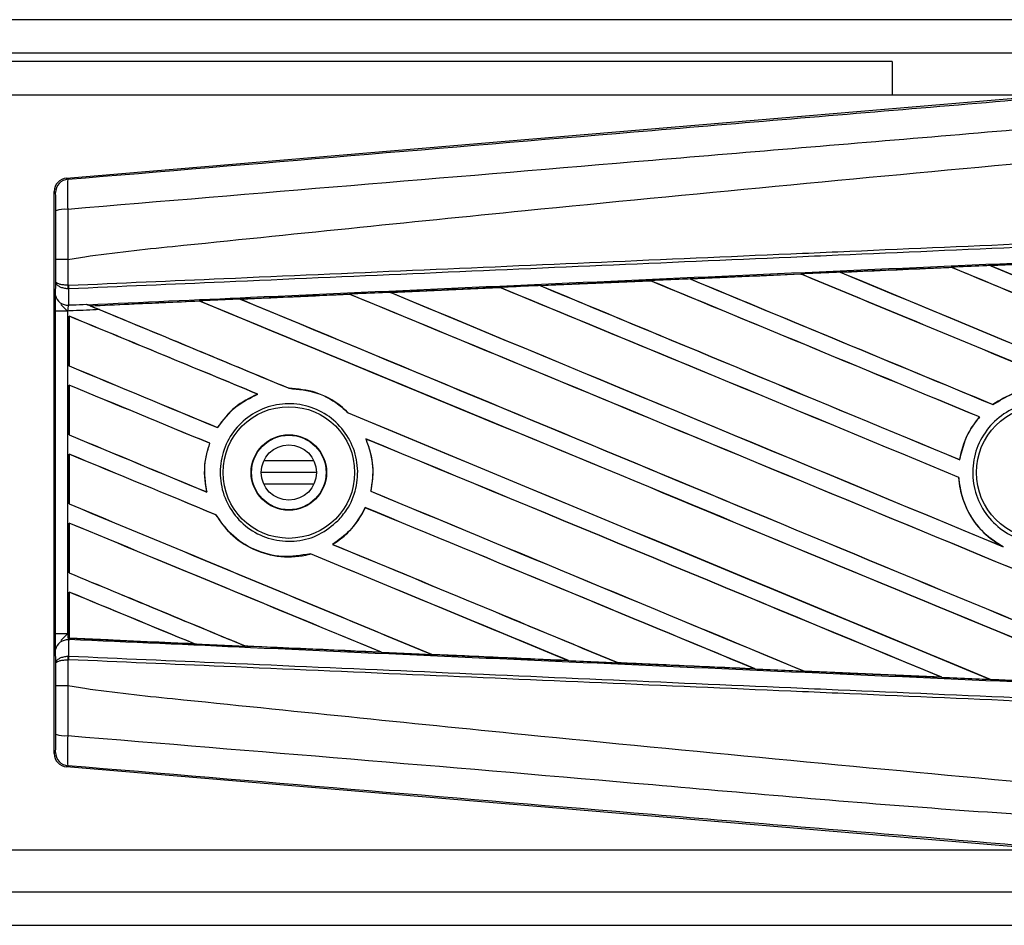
# Model space of a CAD drawing. Header units: millimetres. Extents: x -83 to 702, y 0 to 360.
# Tile 17 of 18: x 623 to 662, y 208 to 244. Entities that reach past the tile are written whole.
import ezdxf

# ---------------------------------------------------------------- set-up
doc = ezdxf.new("R2010")
doc.units = ezdxf.units.MM

msp = doc.modelspace()

# ---------------------------------------------------------------- linework, layer by layer
at = {"color": 7, "linetype": 'Continuous', "lineweight": 25}
for p, q in [((684.312, 243.8042), (180.4374, 243.8042)), ((666.0252, 242.4742), (180.5859, 242.4742)), ((657.713, 242.1417), (179.9536, 242.1417)), ((657.713, 242.1417), (657.713, 240.8118)), ((663.9309, 240.8118), (561.2918, 240.8118)), ((624.9545, 237.5253), (664.3981, 240.8512)), ((624.9545, 237.5253), (625.0064, 237.4776)), ((624.5192, 236.9475), (624.4672, 236.9952)), ((624.4672, 214.7045), (624.4672, 236.9952)), ((624.5269, 233.4104), (624.5269, 234.2965)), ((625.0045, 234.2977), (625.0049, 234.2977)), ((625.0049, 234.2977), (625.0049, 233.2728)), ((661.6121, 234.0546), (666.0295, 234.2499)), ((661.6139, 234.054), (661.6121, 234.0546)), ((661.6327, 234.0492), (661.6139, 234.054)), ((649.6965, 233.5254), (654.0895, 233.7209)), ((654.092, 233.7197), (649.7011, 233.5237)), ((654.0895, 233.7209), (654.092, 233.7197)), ((654.092, 233.7197), (654.0974, 233.7144)), ((655.6557, 233.7893), (655.6528, 233.7903)), ((660.0606, 233.9851), (655.6557, 233.7893)), ((655.6741, 233.7846), (655.6557, 233.7893)), ((660.0592, 233.9858), (660.0606, 233.9851)), ((660.0606, 233.9851), (660.0662, 233.9798)), ((624.5221, 232.8681), (624.5269, 233.4104)), ((625.0049, 233.2728), (625.0259, 233.2728)), ((643.7431, 233.2599), (648.1203, 233.4552)), ((643.7503, 233.2571), (643.7431, 233.2599)), ((643.768, 233.2527), (643.7503, 233.2571)), ((648.1203, 233.4552), (648.1244, 233.4532)), ((648.1244, 233.4532), (648.1298, 233.4481)), ((649.7011, 233.5237), (649.6965, 233.5254)), ((649.7192, 233.5191), (649.7011, 233.5237)), ((625.038, 233.1314), (625.0044, 233.1321)), ((636.1928, 232.917), (636.1979, 232.9122)), ((637.7923, 232.9938), (642.1513, 233.1887)), ((637.8205, 232.9853), (637.8033, 232.9896)), ((642.1513, 233.1887), (642.158, 233.1856)), ((642.158, 233.1856), (642.1633, 233.1806)), ((625.7471, 232.5222), (625.7901, 232.5045)), ((630.2286, 232.6473), (625.9203, 232.4518)), ((625.9363, 232.4477), (625.9203, 232.4518)), ((630.2286, 232.6473), (630.2336, 232.6426)), ((631.8766, 232.717), (631.8599, 232.7212)), ((624.5199, 219.4467), (624.5199, 232.253)), ((624.9978, 232.253), (624.5199, 232.253)), ((624.9978, 232.253), (624.9978, 219.4467)), ((625.0612, 232.0484), (625.0612, 230.0728)), ((625.0642, 232.044), (625.0612, 232.0484)), ((625.0642, 230.0747), (625.0642, 232.044)), ((625.0612, 230.0728), (625.0642, 230.0747)), ((625.0612, 229.3133), (625.0612, 227.3377)), ((625.0642, 229.3089), (625.0612, 229.3133)), ((625.0642, 227.3396), (625.0642, 229.3089)), ((632.5325, 228.9572), (632.5442, 228.9556)), ((633.781, 229.1883), (633.7746, 229.1941)), ((661.7162, 228.5413), (661.7126, 228.5459)), ((636.1331, 228.2153), (636.1244, 228.2158)), ((661.1745, 228.0509), (661.1822, 228.0509)), ((630.9448, 227.6304), (630.9409, 227.6352)), ((625.0612, 227.3377), (625.0642, 227.3396)), ((630.6314, 227.008), (630.6378, 227.0085)), ((636.8293, 227.184), (636.8387, 227.177)), ((625.0612, 226.5782), (625.0612, 224.6026)), ((625.0642, 226.5738), (625.0612, 226.5782)), ((625.0642, 224.6045), (625.0642, 226.5738)), ((634.7675, 226.3153), (632.7804, 226.3153)), ((660.393, 226.3547), (660.3879, 226.36)), ((634.8712, 225.8498), (632.6767, 225.8498)), ((660.3545, 225.6551), (660.3603, 225.6559)), ((630.5225, 225.0706), (630.515, 225.0768)), ((634.7675, 225.3844), (632.7804, 225.3844)), ((637.03, 225.108), (637.0239, 225.1074)), ((625.0612, 224.6026), (625.0642, 224.6045)), ((636.8042, 224.4593), (636.8083, 224.4545)), ((630.8759, 224.1718), (630.8824, 224.1723)), ((625.0612, 223.8431), (625.0612, 221.8675)), ((625.0642, 223.8387), (625.0612, 223.8431)), ((625.0642, 221.8694), (625.0642, 223.8387)), ((635.519, 223), (635.5093, 223.0008)), ((662.1211, 222.9032), (662.0488, 222.9363)), ((634.6282, 222.6239), (634.6324, 222.619)), ((625.0612, 221.8675), (625.0642, 221.8694)), ((625.0612, 221.108), (625.0612, 219.4439)), ((625.0642, 221.1036), (625.0612, 221.108)), ((625.0642, 219.2916), (625.0642, 221.1036)), ((624.9978, 219.4467), (624.5199, 219.4467)), ((624.9978, 219.4467), (625.0612, 219.4439)), ((625.0604, 219.2074), (625.0323, 219.2086)), ((625.0606, 219.2283), (625.0604, 219.2074)), ((625.0612, 219.4439), (625.0612, 219.2763)), ((625.0612, 219.2763), (625.0618, 219.2869)), ((625.0642, 219.2916), (625.0618, 219.2869)), ((625.0618, 219.2869), (630.0098, 219.0623)), ((624.5269, 218.2893), (624.5221, 218.8316)), ((630.0098, 219.0623), (629.9892, 219.0681)), ((632.0355, 218.9755), (632.0417, 218.9703)), ((625.038, 218.5683), (625.0044, 218.5676)), ((625.0049, 218.4269), (625.0049, 217.402)), ((625.0259, 218.4269), (625.0049, 218.4269)), ((637.4385, 218.7265), (637.4171, 218.7326)), ((639.4299, 218.6419), (639.4363, 218.6365)), ((644.86, 218.3928), (644.8378, 218.3991)), ((644.86, 218.3928), (644.8683, 218.3896)), ((624.5269, 217.4032), (624.5269, 218.2893)), ((646.8222, 218.3102), (646.8289, 218.3045)), ((646.8347, 218.3019), (646.8289, 218.3045)), ((646.8289, 218.3045), (652.2742, 218.0611)), ((652.2742, 218.0611), (652.2515, 218.0675)), ((652.2742, 218.0611), (652.279, 218.0593)), ((654.2125, 217.9801), (654.2193, 217.9744)), ((654.2223, 217.9729), (654.2193, 217.9744)), ((659.6839, 217.7305), (654.2223, 217.9729)), ((659.6813, 217.7315), (659.6581, 217.738)), ((659.6813, 217.7315), (659.6839, 217.7305)), ((661.6007, 217.6519), (661.6076, 217.646)), ((661.6091, 217.6452), (661.6076, 217.646)), ((667.0826, 217.4034), (661.6091, 217.6452)), ((625.0049, 217.402), (625.0045, 217.402)), ((624.4672, 214.7045), (624.5192, 214.7522)), ((625.0064, 214.2221), (624.9545, 214.1744)), ((664.3981, 210.8485), (624.9545, 214.1744)), ((561.2918, 210.8879), (663.9309, 210.8879)), ((144.2399, 209.2255), (666.0252, 209.2255)), ((141.1584, 207.8955), (684.312, 207.8955))]:
    msp.add_line(p, q, dxfattribs=at)
at = {"color": 7, "linetype": 'Continuous', "lineweight": 25, "flags": 128}
for points in [[(625.038, 233.1314), (625.0352, 232.8112), (625.0323, 232.4911)], [(625.0323, 219.2086), (625.0352, 218.8885), (625.0358, 218.8193), (625.038, 218.5683)]]:
    msp.add_lwpolyline(points, dxfattribs=at)
at = {"color": 7, "linetype": 'Continuous', "lineweight": 25}
for centre, radius in [((633.774, 225.8498), 2.6104), ((663.6978, 225.8498), 2.6443), ((633.774, 225.8498), 1.4962), ((633.774, 225.8498), 1.4788), ((633.774, 225.8498), 1.0972)]:
    msp.add_circle(centre, radius, dxfattribs=at)
for centre, radius, start, end in [((625.0512, 236.9474), 0.532, 94.82433, 179.99539), ((624.8942, 235.0512), 1.2367, 85.09319, 107.31758), ((626.4768, 233.1971), 1.4738, 177.05597, 182.52778), ((626.5105, 233.3283), 1.4856, 182.14324, 187.61854), ((624.9846, 232.9601), 0.4715, 191.25385, 275.81306), ((624.9846, 218.7396), 0.4715, 84.18694, 168.74615), ((626.4768, 218.5026), 1.4738, 177.47222, 182.94403), ((626.5105, 218.3714), 1.4856, 172.38146, 177.85676), ((624.8942, 216.6485), 1.2367, 252.68242, 274.90681), ((625.0512, 214.7523), 0.532, 180.00461, 265.17567)]:
    msp.add_arc(centre, radius, start, end, dxfattribs=at)
for centre, major_axis, ratio, start_param, end_param in [((624.9992, 236.9952), (-0.3917, 0.36), 0.9999298, 5.5398822, 7.0264884), ((682.923, 230.6117), (570.4114, -236.2901), 0.0080625, 4.6783598, 4.7087439), ((682.923, 225.0254), (570.0819, 24.8979), 0.0174384, 1.5996611, 1.6073895), ((682.923, 230.6117), (570.0789, -236.1524), 0.0080625, 4.678374, 4.70873), ((682.923, 225.0254), (570.0819, 24.8979), 0.0174384, 1.6206202, 1.6283115), ((682.923, 216.3965), (570.4114, -236.2901), 0.0080625, 1.5741362, 1.6247061), ((682.923, 216.3965), (570.0789, -236.1524), 0.0080625, 1.5741362, 1.6247216), ((682.923, 227.8766), (570.4114, -236.2901), 0.0080625, 4.6679028, 4.7087439), ((682.923, 225.0254), (570.0819, 24.8979), 0.0174384, 1.6101394, 1.6178511), ((682.923, 227.8766), (570.0789, -236.1524), 0.0080625, 4.6679124, 4.70873), ((682.923, 219.1316), (570.4114, -236.2901), 0.0080625, 1.5811211, 1.6142297), ((682.923, 219.1316), (570.0789, -236.1524), 0.0080625, 1.5811349, 1.6142408), ((682.923, 222.4064), (570.4114, -236.2901), 0.0080625, 4.6469879, 4.676221), ((682.923, 225.0254), (570.0819, 24.8979), 0.0174384, 1.6311045, 1.6387719), ((682.923, 222.4064), (570.0789, -236.1524), 0.0080625, 4.6469916, 4.676189), ((682.923, 213.6614), (570.4114, -236.2901), 0.0080625, 1.6122595, 1.6351872), ((682.923, 213.6614), (570.0789, -236.1524), 0.0080625, 1.6122952, 1.635206), ((682.923, 225.1415), (570.4114, -236.2901), 0.0080625, 4.657446, 4.6785423), ((682.923, 225.1415), (570.0789, -236.1524), 0.0080625, 4.657452, 4.6785144), ((682.923, 225.0254), (570.0819, 24.8979), 0.0174384, 1.6520889, 1.6596971), ((682.923, 208.1912), (570.4114, -236.2901), 0.0080625, 1.5889473, 1.6561698), ((682.923, 208.1912), (570.0789, -236.1524), 0.0080625, 1.5889989, 1.6561903), ((682.923, 219.6713), (570.4114, -236.2901), 0.0080625, 4.6365269, 4.6792527), ((682.923, 225.0254), (570.0819, 24.8979), 0.0174384, 1.6415937, 1.6492334), ((682.923, 219.6713), (570.0789, -236.1524), 0.0080625, 4.6365302, 4.6791045), ((682.923, 210.9263), (570.4114, -236.2901), 0.0080625, 1.6137014, 1.6456745), ((682.923, 210.9263), (570.0789, -236.1524), 0.0080625, 1.6137346, 1.6456952), ((682.923, 214.2011), (570.4114, -236.2901), 0.0080625, 4.6155889, 4.6162365), ((682.923, 225.0254), (570.0819, 24.8979), 0.0174384, 1.6625911, 1.6701642), ((682.923, 214.2011), (570.0789, -236.1524), 0.0080625, 4.6155994, 4.6294087), ((682.923, 205.4561), (570.4114, -236.2901), 0.0080625, 1.6019097, 1.6666749), ((682.923, 205.4561), (570.0789, -236.1524), 0.0080625, 1.6019696, 1.6666926), ((682.923, 216.9362), (570.4114, -236.2901), 0.0080625, 4.6260612, 4.6913082), ((682.923, 216.9362), (570.0789, -236.1524), 0.0080625, 4.6260664, 4.6912803), ((682.923, 214.2011), (570.4114, -236.2901), 0.0080625, 4.6162365, 4.6294706), ((682.923, 202.721), (570.4114, -236.2901), 0.0080625, 1.662571, 1.675749), ((682.923, 202.721), (570.0789, -236.1524), 0.0080625, 1.6626432, 1.6758033), ((682.923, 211.466), (570.4114, -236.2901), 0.0080625, 4.614116, 4.6244786), ((682.923, 211.466), (570.0789, -236.1524), 0.0080625, 4.6140616, 4.6244184), ((682.923, 199.9859), (570.4114, -236.2901), 0.0080625, 1.6659268, 1.675749), ((682.923, 199.9859), (570.0789, -236.1524), 0.0080625, 1.6659917, 1.6758033), ((682.923, 214.2011), (570.4114, -236.2901), 0.0080625, 4.6335933, 4.6783545), ((682.923, 214.2011), (570.0789, -236.1524), 0.0080625, 4.6335606, 4.6783179), ((682.923, 208.7309), (570.4114, -236.2901), 0.0080625, 4.614116, 4.6237352), ((682.923, 208.7309), (570.0789, -236.1524), 0.0080625, 4.6140616, 4.6236682), ((682.923, 202.721), (570.4114, -236.2901), 0.0080625, 1.6148882, 1.6550317), ((682.923, 202.721), (570.0789, -236.1524), 0.0080625, 1.6149572, 1.6550624), ((682.923, 197.2508), (570.4114, -236.2901), 0.0080625, 1.6654961, 1.675749), ((682.923, 197.2508), (570.0789, -236.1524), 0.0080625, 1.665561, 1.6758033), ((682.923, 211.466), (570.4114, -236.2901), 0.0080625, 4.6351756, 4.6653921), ((682.923, 211.466), (570.0789, -236.1524), 0.0080625, 4.6351392, 4.6653454), ((682.923, 205.9958), (570.4114, -236.2901), 0.0080625, 4.614116, 4.6394359), ((682.923, 205.9958), (570.0789, -236.1524), 0.0080625, 4.6140616, 4.6393619), ((682.923, 199.9859), (570.4114, -236.2901), 0.0080625, 1.6278844, 1.655076), ((682.923, 199.9859), (570.0789, -236.1524), 0.0080625, 1.627964, 1.6551159), ((682.923, 194.5157), (570.4114, -236.2901), 0.0080625, 1.6539356, 1.675749), ((682.923, 194.5157), (570.0789, -236.1524), 0.0080625, 1.6540446, 1.6758033), ((682.923, 208.7309), (570.4114, -236.2901), 0.0080625, 4.6325112, 4.6524197), ((682.923, 208.7309), (570.0789, -236.1524), 0.0080625, 4.6324797, 4.6523609), ((682.923, 197.2508), (570.4114, -236.2901), 0.0080625, 1.6408998, 1.6589038), ((682.923, 197.2508), (570.0789, -236.1524), 0.0080625, 1.6409924, 1.6589459), ((682.923, 203.2607), (570.4114, -236.2901), 0.0080625, 4.614116, 4.6264399), ((682.923, 203.2607), (570.0789, -236.1524), 0.0080625, 4.6140616, 4.6263463), ((682.923, 191.7806), (570.4114, -236.2901), 0.0080625, 1.6669927, 1.675749), ((682.923, 191.7806), (570.0789, -236.1524), 0.0080625, 1.6671231, 1.6758033), ((682.923, 226.6743), (570.0819, -24.8979), 0.0174384, 4.6114834, 4.6201637), ((682.923, 226.6743), (570.0819, -24.8979), 0.0174384, 4.6237681, 4.6332421), ((682.923, 226.6743), (570.0819, -24.8979), 0.0174384, 4.6367837, 4.6462943), ((682.923, 226.6743), (570.0819, -24.8979), 0.0174384, 4.6497827, 4.6593227), ((682.923, 226.6743), (570.0819, -24.8979), 0.0174384, 4.6627672, 4.6723296), ((682.923, 226.6743), (570.0819, -24.8979), 0.0174384, 4.6757396, 4.6853172), ((624.9992, 214.7045), (-0.3917, -0.36), 0.9999298, 5.5398822, 7.0264884)]:
    msp.add_ellipse(centre, major_axis=major_axis, ratio=ratio, start_param=start_param, end_param=end_param, dxfattribs=at)
for points, knots in [([(625.0064, 237.4776), (632.4863, 238.1023), (643.8809, 239.054), (659.235, 240.3418), (671.0219, 241.3323), (678.8839, 241.9948), (682.814, 242.326)], [0, 0, 0, 0, 0.3890527, 0.5926729, 0.7963808, 1, 1, 1, 1]), ([(682.9134, 241.1408), (682.9133, 241.1408), (678.9742, 240.8107), (671.0951, 240.144), (659.2811, 239.1524), (643.9007, 237.8619), (632.488, 236.9088), (625, 236.2834)], [0, 0, 0, 0, 0.0000007, 0.2037107, 0.4074721, 0.6112331, 1, 1, 1, 1]), ([(625.0049, 234.2977), (625.2283, 234.3336), (626.6069, 234.5549), (632.6555, 235.1707), (645.0832, 236.4539), (663.0135, 238.1427), (676.2838, 239.37), (682.923, 239.9841)], [0, 0, 0, 0, 0.0117013, 0.0722088, 0.3141935, 0.6568871, 1, 1, 1, 1]), ([(625.0064, 237.4776), (625.0017, 237.4612), (624.9923, 237.4285), (624.9862, 237.1954), (624.987, 236.8563), (624.993, 236.5286), (624.9986, 236.333), (625, 236.2834)], [0, 0, 0, 0, 0.2310896, 0.4626691, 0.6930315, 0.9222733, 1, 1, 1, 1]), ([(624.526, 236.2319), (624.526, 236.2617), (624.5259, 236.3792), (624.5252, 236.5762), (624.5236, 236.7797), (624.5215, 236.919), (624.52, 236.938), (624.5192, 236.9475)], [0, 0, 0, 0, 0.077747, 0.3068364, 0.5369565, 0.7685092, 1, 1, 1, 1]), ([(624.5269, 234.2965), (624.5269, 234.4667), (624.5268, 235.1129), (624.5264, 235.7573), (624.526, 236.2319)], [0, 0, 0, 0, 0.2634259, 1, 1, 1, 1]), ([(625, 236.2834), (625.0012, 235.7968), (625.0028, 235.1356), (625.0041, 234.4727), (625.0045, 234.2977)], [0, 0, 0, 0, 0.7361158, 1, 1, 1, 1]), ([(625.0259, 233.2728), (627.0803, 233.3624), (631.627, 233.5606), (638.6778, 233.8681), (646.1766, 234.1951), (651.8067, 234.4406), (657.4371, 234.6861), (663.0674, 234.9316), (672.1868, 235.3293), (678.8053, 235.6179), (682.9194, 235.7973)], [0, 0, 0, 0, 0.1067875, 0.2363437, 0.3660006, 0.49568, 0.5280684, 0.6576246, 0.7871807, 1, 1, 1, 1]), ([(682.9255, 235.6562), (678.8119, 235.4768), (672.194, 235.1881), (663.0756, 234.7904), (657.4458, 234.5449), (651.816, 234.2993), (646.1865, 234.0538), (638.6885, 233.7268), (631.6384, 233.4193), (627.0921, 233.221), (625.038, 233.1314)], [0, 0, 0, 0, 0.2128192, 0.3423754, 0.4719315, 0.5043199, 0.6339993, 0.7636563, 0.8932125, 1, 1, 1, 1]), ([(625.7901, 232.5045), (627.9421, 232.6022), (633.0231, 232.8328), (639.579, 233.1284), (646.9187, 233.458), (654.2647, 233.7862), (663.0869, 234.178), (671.9142, 234.5676), (678.5368, 234.8582), (682.2161, 235.0189), (682.952, 235.051)], [0, 0, 0, 0, 0.1133009, 0.26751, 0.3446127, 0.4988218, 0.6530308, 0.8072398, 0.9614489, 1, 1, 1, 1]), ([(625.0045, 234.2977), (624.9456, 234.2977), (624.8278, 234.2976), (624.6786, 234.2974), (624.5719, 234.297), (624.5309, 234.2967), (624.5276, 234.2965), (624.5269, 234.2965)], [0, 0, 0, 0, 0.2310628, 0.4621255, 0.6931886, 0.9283933, 1, 1, 1, 1]), ([(661.6121, 234.0546), (661.5127, 234.0502), (660.995, 234.0273), (660.4774, 234.0043), (660.0592, 233.9858)], [0, 0, 0, 0, 0.1920833, 1, 1, 1, 1]), ([(666.0303, 234.2494), (665.0519, 234.2062), (663.5796, 234.1411), (662.1077, 234.0759), (661.6139, 234.054)], [0, 0, 0, 0, 0.6645692, 1, 1, 1, 1]), ([(655.6528, 233.7903), (655.5533, 233.7859), (655.0322, 233.7628), (654.5111, 233.7396), (654.0895, 233.7209)], [0, 0, 0, 0, 0.1907829, 1, 1, 1, 1]), ([(655.6528, 233.7903), (656.8539, 233.8437), (658.3226, 233.9089), (659.7916, 233.974), (660.0592, 233.9858)], [0, 0, 0, 0, 0.8178524, 1, 1, 1, 1]), ([(625.0049, 233.2728), (624.9487, 233.2758), (624.8371, 233.2818), (624.6941, 233.3075), (624.5855, 233.3429), (624.5359, 233.379), (624.5272, 233.4022), (624.5269, 233.41), (624.5269, 233.4104)], [0, 0, 0, 0, 0.2164201, 0.4299321, 0.6491465, 0.8823001, 0.9946844, 1, 1, 1, 1]), ([(625.0044, 233.1321), (624.9482, 233.1382), (624.8366, 233.1503), (624.6937, 233.2022), (624.5852, 233.2739), (624.5358, 233.347), (624.5272, 233.3939), (624.5269, 233.4097), (624.5269, 233.4104)], [0, 0, 0, 0, 0.2164201, 0.4299321, 0.6491465, 0.8823001, 0.9946844, 1, 1, 1, 1]), ([(643.7431, 233.2599), (643.6437, 233.2554), (643.1131, 233.2317), (642.5825, 233.208), (642.1513, 233.1887)], [0, 0, 0, 0, 0.1872412, 1, 1, 1, 1]), ([(648.1244, 233.4532), (647.2372, 233.4135), (645.7789, 233.3482), (644.3212, 233.2828), (643.7503, 233.2571)], [0, 0, 0, 0, 0.6083995, 1, 1, 1, 1]), ([(649.6965, 233.5254), (649.5971, 233.521), (649.0828, 233.4981), (648.5574, 233.4746), (648.1314, 233.4557), (648.1203, 233.4552)], [0, 0, 0, 0, 0.1891642, 0.9787735, 1, 1, 1, 1]), ([(624.5199, 232.253), (624.52, 232.3665), (624.5202, 232.5772), (624.5213, 232.7739), (624.522, 232.8557), (624.5221, 232.8681)], [0, 0, 0, 0, 0.4977123, 0.9237782, 1, 1, 1, 1]), ([(631.8438, 232.7274), (632.4933, 232.7565), (633.939, 232.8213), (635.3855, 232.8861), (636.1823, 232.9218)], [0, 0, 0, 0, 0.44921287, 1, 1, 1, 1]), ([(636.1928, 232.917), (634.8825, 232.8579), (633.438, 232.7926), (631.9941, 232.7273), (631.8599, 232.7212)], [0, 0, 0, 0, 0.9070225, 1, 1, 1, 1]), ([(637.7923, 232.9938), (637.693, 232.9894), (637.1563, 232.9654), (636.6196, 232.9413), (636.1823, 232.9218)], [0, 0, 0, 0, 0.18503, 1, 1, 1, 1]), ([(636.1823, 232.9218), (636.1862, 232.9201), (636.1917, 232.9176), (636.1925, 232.9172), (636.1928, 232.917)], [0, 0, 0, 0, 0.6973497, 1, 1, 1, 1]), ([(637.8033, 232.9896), (637.8017, 232.9902), (637.7997, 232.9909), (637.7938, 232.9932), (637.7923, 232.9938)], [0, 0, 0, 0, 0.748666, 1, 1, 1, 1]), ([(642.158, 233.1856), (641.7921, 233.1692), (640.3401, 233.1039), (638.8888, 233.0385), (637.8033, 232.9896)], [0, 0, 0, 0, 0.2520371, 1, 1, 1, 1]), ([(624.7242, 232.5124), (624.7752, 232.4566), (624.8594, 232.3644), (624.9575, 232.2852), (624.9968, 232.2538), (624.9978, 232.253)], [0, 0, 0, 0, 0.5998185, 0.9900583, 1, 1, 1, 1]), ([(625.0323, 232.4911), (625.0311, 232.4862), (625.0234, 232.4546), (625.0107, 232.3848), (625.0015, 232.3039), (624.9983, 232.26), (624.9978, 232.253)], [0, 0, 0, 0, 0.0771068, 0.5053181, 0.9215233, 1, 1, 1, 1]), ([(625.0323, 232.4911), (625.0874, 232.4935), (625.3256, 232.5038), (625.5639, 232.5142), (625.7471, 232.5222)], [0, 0, 0, 0, 0.231001, 1, 1, 1, 1]), ([(625.7471, 232.5222), (625.8604, 232.4755), (626.0319, 232.4049), (626.2057, 232.3327), (626.2647, 232.3083)], [0, 0, 0, 0, 0.6608732, 1, 1, 1, 1]), ([(625.8971, 232.4609), (625.879, 232.4682), (625.847, 232.4812), (625.8073, 232.4975), (625.7901, 232.5045)], [0, 0, 0, 0, 0.5670555, 1, 1, 1, 1]), ([(625.8971, 232.4609), (626.412, 232.4839), (627.8501, 232.5484), (629.289, 232.6129), (630.2128, 232.6543)], [0, 0, 0, 0, 0.3579755, 1, 1, 1, 1]), ([(625.9203, 232.4518), (625.9185, 232.4524), (625.9151, 232.4537), (625.903, 232.4585), (625.8971, 232.4609)], [0, 0, 0, 0, 0.5174533, 1, 1, 1, 1]), ([(631.8438, 232.7274), (631.7445, 232.723), (631.2483, 232.7007), (630.7046, 232.6764), (630.2603, 232.6565), (630.2128, 232.6543)], [0, 0, 0, 0, 0.1825482, 0.9127414, 1, 1, 1, 1]), ([(630.2128, 232.6543), (630.2178, 232.6522), (630.2264, 232.6485), (630.228, 232.6477), (630.2286, 232.6473)], [0, 0, 0, 0, 0.5769873, 1, 1, 1, 1]), ([(631.8599, 232.7212), (631.8583, 232.7218), (631.8556, 232.7227), (631.8471, 232.7261), (631.8438, 232.7274)], [0, 0, 0, 0, 0.615701, 1, 1, 1, 1]), ([(626.2647, 232.3083), (625.9156, 232.293), (625.4933, 232.2746), (625.0711, 232.2562), (624.9978, 232.253)], [0, 0, 0, 0, 0.8265638, 1, 1, 1, 1]), ([(632.5325, 228.9572), (632.2184, 228.8021), (631.5833, 228.4886), (631.1565, 227.9216), (630.9409, 227.6352)], [0, 0, 0, 0, 0.49473155, 1, 1, 1, 1]), ([(630.9448, 227.6304), (631.1731, 227.9312), (631.6043, 228.4993), (632.2435, 228.8096), (632.5442, 228.9556)], [0, 0, 0, 0, 0.52954166, 1, 1, 1, 1]), ([(636.1331, 228.2153), (636.0325, 228.3083), (635.6573, 228.6548), (634.8687, 229.088), (634.1346, 229.1592), (633.7746, 229.1941)], [0, 0, 0, 0, 0.1573825, 0.5868292, 1, 1, 1, 1]), ([(633.781, 229.1883), (634.1545, 229.1501), (634.9036, 229.0734), (635.6796, 228.6297), (636.0393, 228.295), (636.1244, 228.2158)], [0, 0, 0, 0, 0.431457, 0.865462, 1, 1, 1, 1]), ([(667.0049, 226.3521), (666.9902, 226.4353), (666.9106, 226.8873), (666.5774, 227.6724), (665.8146, 228.5231), (664.809, 229.0746), (663.6825, 229.2574), (662.5925, 229.0838), (661.9916, 228.7164), (661.7126, 228.5459)], [0, 0, 0, 0, 0.037003, 0.2010348, 0.3650919, 0.5292097, 0.6934103, 0.8576873, 1, 1, 1, 1]), ([(661.7162, 228.5413), (661.9664, 228.697), (662.5361, 229.0514), (663.5872, 229.2499), (664.7171, 229.0987), (665.7369, 228.5758), (666.5215, 227.7469), (666.8898, 226.9442), (666.9784, 226.4638), (666.9991, 226.3514)], [0, 0, 0, 0, 0.1286936, 0.2929509, 0.4572451, 0.621517, 0.7857166, 0.9498324, 1, 1, 1, 1]), ([(635.7206, 223.9349), (635.4833, 223.7373), (635.0087, 223.3421), (634.0993, 223.0913), (633.1687, 223.1366), (632.3018, 223.4938), (631.6035, 224.1175), (631.1523, 224.9368), (630.9984, 225.8569), (631.1567, 226.7741), (631.6082, 227.5869), (632.303, 228.206), (633.1651, 228.5615), (634.0987, 228.6116), (634.9974, 228.3486), (635.758, 227.8018), (636.2929, 227.0347), (636.5437, 226.1345), (636.4801, 225.2076), (636.1695, 224.4506), (635.845, 224.0778), (635.7206, 223.9349)], [0, 0, 0, 0, 0.05380404, 0.10760312, 0.16151831, 0.21550142, 0.26942201, 0.32316797, 0.37670505, 0.43010079, 0.48349336, 0.5370217, 0.59075653, 0.64466936, 0.69865246, 0.75257487, 0.80634185, 0.85992939, 0.91338519, 0.9668046, 1, 1, 1, 1]), ([(665.6644, 223.8649), (665.4194, 223.6659), (664.9294, 223.2678), (663.9965, 223.0218), (663.0458, 223.0788), (662.1645, 223.4526), (661.4575, 224.0959), (661.0032, 224.9373), (660.8532, 225.8812), (661.0239, 226.8211), (661.4958, 227.6515), (662.216, 228.2792), (663.1036, 228.6334), (664.0588, 228.6737), (664.9736, 228.3954), (665.7446, 227.8297), (666.2846, 227.0411), (666.5337, 226.1174), (666.4603, 225.1673), (666.1337, 224.3916), (665.7948, 224.0113), (665.6644, 223.8649)], [0, 0, 0, 0, 0.0537008, 0.107401, 0.161118, 0.214849, 0.268575, 0.3222758, 0.3759418, 0.429583, 0.4832243, 0.5368906, 0.5905915, 0.6443177, 0.6980486, 0.7517655, 0.8054595, 0.8591318, 0.9127903, 0.9664454, 1, 1, 1, 1]), ([(661.1745, 228.0509), (661.061, 227.9071), (660.7153, 227.4688), (660.4769, 226.8672), (660.4001, 226.4291), (660.3879, 226.36)], [0, 0, 0, 0, 0.2914904, 0.8881008, 1, 1, 1, 1]), ([(660.393, 226.3547), (660.4816, 226.7205), (660.6321, 227.3418), (661.0219, 227.8442), (661.1822, 228.0509)], [0, 0, 0, 0, 0.5886716, 1, 1, 1, 1]), ([(630.6314, 227.008), (630.5812, 226.8501), (630.4178, 226.3363), (630.3953, 225.6643), (630.4924, 225.1877), (630.515, 225.0768)], [0, 0, 0, 0, 0.2539841, 0.8264322, 1, 1, 1, 1]), ([(630.5225, 225.0706), (630.4667, 225.439), (630.3672, 226.0958), (630.5552, 226.7301), (630.6378, 227.0085)], [0, 0, 0, 0, 0.5610233, 1, 1, 1, 1]), ([(636.8293, 227.184), (636.9485, 226.8313), (637.1776, 226.1535), (637.0737, 225.4465), (637.0239, 225.1074)], [0, 0, 0, 0, 0.520389, 1, 1, 1, 1]), ([(637.03, 225.108), (637.0553, 225.2433), (637.1492, 225.7455), (637.102, 226.4681), (636.9053, 226.9977), (636.8387, 227.177)], [0, 0, 0, 0, 0.1960692, 0.727723, 1, 1, 1, 1]), ([(660.3545, 225.6551), (660.36, 225.5851), (660.3946, 225.1418), (660.6403, 224.344), (661.2515, 223.4714), (661.8064, 223.099), (662.0488, 222.9363)], [0, 0, 0, 0, 0.06334465, 0.40073353, 0.73819073, 1, 1, 1, 1]), ([(662.1211, 222.9032), (661.9261, 223.0232), (661.4114, 223.34), (660.7746, 224.1101), (660.4299, 224.9689), (660.3762, 225.4988), (660.3603, 225.6559)], [0, 0, 0, 0, 0.20128692, 0.53121859, 0.86098152, 1, 1, 1, 1]), ([(636.8042, 224.4593), (636.6187, 224.1323), (636.2893, 223.5512), (635.7465, 223.1683), (635.5093, 223.0008)], [0, 0, 0, 0, 0.5628369, 1, 1, 1, 1]), ([(635.519, 223), (635.5504, 223.0197), (635.7823, 223.1656), (636.2841, 223.582), (636.6453, 224.1016), (636.8052, 224.4477), (636.8083, 224.4545)], [0, 0, 0, 0, 0.05665864, 0.41860581, 0.98857398, 1, 1, 1, 1]), ([(630.8759, 224.1718), (631.0531, 223.9168), (631.4448, 223.3528), (632.3505, 222.7546), (633.4501, 222.4557), (634.2344, 222.5148), (634.6151, 222.6144), (634.6324, 222.619)], [0, 0, 0, 0, 0.21249051, 0.46995687, 0.72845963, 0.98766436, 1, 1, 1, 1]), ([(634.6282, 222.6239), (634.2557, 222.5628), (633.5093, 222.4403), (632.3979, 222.743), (631.4716, 223.3313), (631.0683, 223.9069), (630.8824, 224.1723)], [0, 0, 0, 0, 0.2586156, 0.5182547, 0.7778659, 1, 1, 1, 1]), ([(624.5221, 218.8316), (624.5215, 218.9206), (624.5203, 219.0866), (624.5199, 219.3163), (624.5199, 219.4302), (624.5199, 219.4467)], [0, 0, 0, 0, 0.4975078, 0.9271867, 1, 1, 1, 1]), ([(624.9978, 219.4467), (624.9968, 219.4459), (624.9575, 219.4145), (624.8594, 219.3353), (624.7752, 219.2431), (624.7242, 219.1873)], [0, 0, 0, 0, 0.0099417, 0.4001815, 1, 1, 1, 1]), ([(624.9978, 219.4467), (624.9983, 219.4403), (625.0015, 219.3961), (625.0112, 219.3068), (625.0249, 219.2431), (625.0323, 219.2086)], [0, 0, 0, 0, 0.0718682, 0.4987863, 1, 1, 1, 1]), ([(625.0612, 219.4439), (625.0612, 219.4003), (625.0611, 219.3192), (625.0607, 219.2436), (625.0604, 219.2121), (625.0604, 219.2074)], [0, 0, 0, 0, 0.4979723, 0.9247743, 1, 1, 1, 1]), ([(625.0606, 219.2283), (625.0607, 219.2424), (625.0609, 219.2624), (625.0612, 219.2732), (625.0612, 219.2763)], [0, 0, 0, 0, 0.7081808, 1, 1, 1, 1]), ([(682.952, 216.6487), (682.2161, 216.6808), (678.5368, 216.8415), (671.9142, 217.1321), (663.0869, 217.5216), (654.2647, 217.9135), (646.9188, 218.2417), (639.579, 218.5713), (632.7794, 218.8779), (627.4556, 219.1196), (625.0606, 219.2283)], [0, 0, 0, 0, 0.0380636, 0.1903223, 0.342581, 0.4948397, 0.6470984, 0.723226, 0.8754847, 1, 1, 1, 1]), ([(630.0323, 219.0535), (629.4051, 219.0816), (628.0627, 219.1417), (626.4058, 219.216), (625.3762, 219.2622), (625.0612, 219.2763)], [0, 0, 0, 0, 0.3784171, 0.8098591, 1, 1, 1, 1]), ([(630.0098, 219.0623), (630.012, 219.0615), (630.0159, 219.06), (630.0273, 219.0555), (630.0323, 219.0535)], [0, 0, 0, 0, 0.5548092, 1, 1, 1, 1]), ([(630.0323, 219.0535), (630.1316, 219.049), (630.6278, 219.0268), (631.3033, 218.9965), (631.8797, 218.9707), (632.059, 218.9626)], [0, 0, 0, 0, 0.14692111, 0.73460584, 1, 1, 1, 1]), ([(632.059, 218.9626), (632.0537, 218.9649), (632.0446, 218.9688), (632.0425, 218.9698), (632.0417, 218.9703)], [0, 0, 0, 0, 0.5692261, 1, 1, 1, 1]), ([(632.0417, 218.9703), (632.1153, 218.9669), (633.9135, 218.8856), (635.7129, 218.8044), (637.4385, 218.7265)], [0, 0, 0, 0, 0.040966, 1, 1, 1, 1]), ([(637.4525, 218.7211), (636.9021, 218.7457), (635.7554, 218.797), (633.9866, 218.8763), (632.7393, 218.9321), (632.088, 218.9613), (632.059, 218.9626)], [0, 0, 0, 0, 0.30606792, 0.63761228, 0.98382871, 1, 1, 1, 1]), ([(624.5269, 218.2893), (624.5269, 218.29), (624.5272, 218.3058), (624.5358, 218.3527), (624.5852, 218.4258), (624.6937, 218.4975), (624.8366, 218.5494), (624.9482, 218.5615), (625.0044, 218.5676)], [0, 0, 0, 0, 0.0053156, 0.1176999, 0.3508535, 0.5700679, 0.7835799, 1, 1, 1, 1]), ([(624.5269, 218.2893), (624.5269, 218.2897), (624.5272, 218.2975), (624.5359, 218.3207), (624.5855, 218.3568), (624.6941, 218.3922), (624.8371, 218.4179), (624.9487, 218.4239), (625.0049, 218.4269)], [0, 0, 0, 0, 0.0053156, 0.1176999, 0.3508535, 0.5700679, 0.7835799, 1, 1, 1, 1]), ([(682.9194, 215.9024), (678.8053, 216.0818), (672.1868, 216.3704), (663.0674, 216.7681), (657.4371, 217.0136), (651.8067, 217.2591), (646.1766, 217.5046), (638.6778, 217.8316), (631.627, 218.1391), (627.0803, 218.3373), (625.0259, 218.4269)], [0, 0, 0, 0, 0.2128192, 0.3423754, 0.4719316, 0.50432, 0.6339994, 0.7636564, 0.8932125, 1, 1, 1, 1]), ([(625.038, 218.5683), (627.0921, 218.4787), (631.6384, 218.2804), (638.6885, 217.9729), (646.1865, 217.6459), (651.816, 217.4004), (657.4458, 217.1548), (663.0756, 216.9093), (672.1941, 216.5116), (678.8119, 216.2229), (682.9255, 216.0435)], [0, 0, 0, 0, 0.1067875, 0.2363437, 0.3660007, 0.4956801, 0.5280685, 0.6576247, 0.7871808, 1, 1, 1, 1]), ([(637.4385, 218.7265), (637.4403, 218.7258), (637.443, 218.7249), (637.4502, 218.722), (637.4525, 218.7211)], [0, 0, 0, 0, 0.6753525, 1, 1, 1, 1]), ([(637.4525, 218.7211), (637.5518, 218.7166), (638.0484, 218.6944), (638.7131, 218.6647), (639.2785, 218.6394), (639.4466, 218.6319)], [0, 0, 0, 0, 0.1494253, 0.747127, 1, 1, 1, 1]), ([(639.4466, 218.6319), (639.4429, 218.6335), (639.4375, 218.6358), (639.4366, 218.6363), (639.4363, 218.6365)], [0, 0, 0, 0, 0.6976298, 1, 1, 1, 1]), ([(639.4363, 218.6365), (639.9776, 218.6121), (641.7849, 218.5308), (643.5932, 218.4496), (644.86, 218.3928)], [0, 0, 0, 0, 0.2994906, 1, 1, 1, 1]), ([(644.8683, 218.3896), (644.488, 218.4066), (643.62, 218.4453), (642.2452, 218.5067), (640.8183, 218.5705), (639.8791, 218.6125), (639.4466, 218.6319)], [0, 0, 0, 0, 0.2103832, 0.4801439, 0.7606264, 1, 1, 1, 1]), ([(644.8683, 218.3896), (644.9677, 218.3852), (645.4645, 218.363), (646.12, 218.3337), (646.6761, 218.3089), (646.8347, 218.3019)], [0, 0, 0, 0, 0.1516201, 0.7581009, 1, 1, 1, 1]), ([(652.279, 218.0593), (651.2037, 218.1072), (649.7092, 218.1737), (647.8946, 218.2546), (647.1551, 218.2876), (646.8347, 218.3019)], [0, 0, 0, 0, 0.5923667, 0.823393, 1, 1, 1, 1]), ([(652.279, 218.0593), (652.3784, 218.0549), (652.8754, 218.0328), (653.5232, 218.004), (654.0716, 217.9796), (654.2223, 217.9729)], [0, 0, 0, 0, 0.1534731, 0.767366, 1, 1, 1, 1]), ([(654.2193, 217.9744), (654.238, 217.9735), (656.0582, 217.8924), (657.8791, 217.8115), (659.6813, 217.7315)], [0, 0, 0, 0, 0.0102907, 1, 1, 1, 1]), ([(659.6839, 217.7305), (659.7833, 217.7261), (660.2805, 217.7041), (660.9222, 217.6757), (661.4646, 217.6516), (661.6091, 217.6452)], [0, 0, 0, 0, 0.1549567, 0.7747838, 1, 1, 1, 1]), ([(661.6076, 217.646), (662.1034, 217.624), (663.9277, 217.5432), (665.7525, 217.4626), (667.0812, 217.4038)], [0, 0, 0, 0, 0.2718129, 1, 1, 1, 1]), ([(624.526, 215.4678), (624.5264, 215.9424), (624.5268, 216.5868), (624.5269, 217.233), (624.5269, 217.4032)], [0, 0, 0, 0, 0.7365741, 1, 1, 1, 1]), ([(624.5269, 217.4032), (624.5276, 217.4032), (624.5309, 217.403), (624.5719, 217.4027), (624.6786, 217.4023), (624.8278, 217.4021), (624.9456, 217.402), (625.0045, 217.402)], [0, 0, 0, 0, 0.0716067, 0.3068114, 0.5378745, 0.7689372, 1, 1, 1, 1]), ([(625.0045, 217.402), (625.0041, 217.227), (625.0028, 216.5641), (625.0012, 215.9029), (625, 215.4163)], [0, 0, 0, 0, 0.2638842, 1, 1, 1, 1]), ([(625.0049, 217.402), (625.2283, 217.3661), (626.6069, 217.1448), (632.6555, 216.529), (645.0832, 215.2458), (663.0135, 213.557), (676.2838, 212.3296), (682.923, 211.7156)], [0, 0, 0, 0, 0.0117013, 0.0722088, 0.3141935, 0.6568871, 1, 1, 1, 1]), ([(624.5192, 214.7522), (624.5195, 214.7536), (624.5205, 214.759), (624.5223, 214.8226), (624.5242, 214.9814), (624.5256, 215.2043), (624.5259, 215.38), (624.526, 215.4678)], [0, 0, 0, 0, 0.0821077, 0.3116546, 0.5407071, 0.7703697, 1, 1, 1, 1]), ([(625, 215.4163), (624.9962, 215.2701), (624.9886, 214.9777), (624.9856, 214.6067), (624.9896, 214.3414), (624.998, 214.2343), (625.0047, 214.2247), (625.0064, 214.2221)], [0, 0, 0, 0, 0.2296881, 0.4595969, 0.6887793, 0.9180889, 1, 1, 1, 1]), ([(625, 215.4163), (632.4882, 214.8043), (643.9013, 213.8715), (659.2801, 212.4834), (671.099, 211.8006), (678.9658, 210.3603), (682.9133, 210.5589), (682.9134, 210.5589)], [0, 0, 0, 0, 0.3887669, 0.5925279, 0.7962893, 0.9999993, 1, 1, 1, 1]), ([(682.8141, 209.3737), (678.8839, 209.7049), (671.0236, 210.3672), (659.2367, 211.3577), (643.8826, 212.6456), (632.4863, 213.5974), (625.0064, 214.2221)], [0, 0, 0, 0, 0.2036202, 0.4072406, 0.6109477, 1, 1, 1, 1])]:
    msp.add_open_spline(points, degree=3, knots=knots, dxfattribs=at)

doc.saveas('drawing.dxf')
